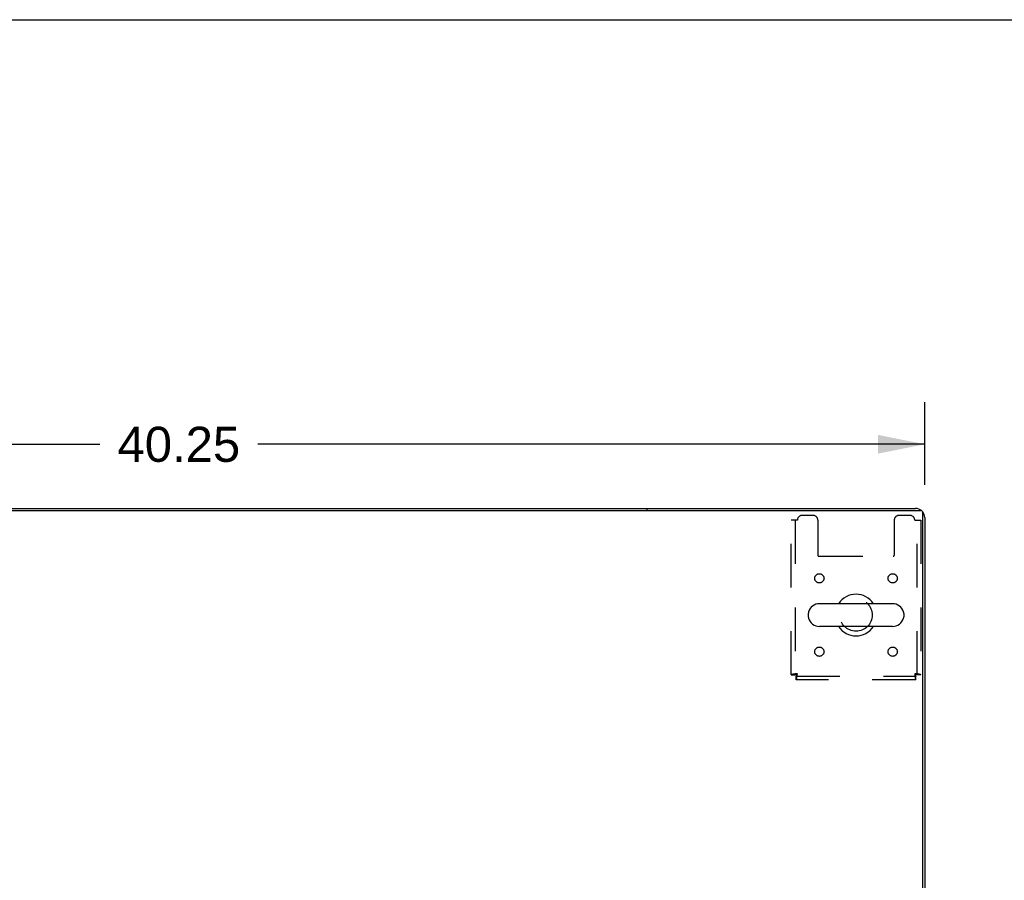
# Model space of a CAD drawing. Header units: inches. Extents: x 0 to 215, y 0 to 139.
# Tile 60 of 117: x 82 to 108, y 116 to 139. Entities that reach past the tile are written whole.
import ezdxf

# ---------------------------------------------------------------- set-up
doc = ezdxf.new("R2010")
doc.units = ezdxf.units.IN
doc.header["$LTSCALE"] = 11.804375
doc.header["$MEASUREMENT"] = 0
doc.linetypes.add('HIDDEN', pattern=[0.2, 0.1, -0.1])
doc.layers.get('0').update_dxf_attribs({"linetype": 'CONTINUOUS'})
doc.layers.add('DEFAULT_2', color=8, linetype='HIDDEN')
doc.layers.add('DIMENSIONS', color=7, linetype='CONTINUOUS')
doc.styles.get("Standard").update_dxf_attribs({"font": 'arial.ttf'})
doc.dimstyles.new('DIMSTYLE_1', dxfattribs={"dimtxt": 0.946875, "dimasz": 1.2625, "dimexe": 0.09, "dimexo": 0.07, "dimgap": 0.0375, "dimtad": 0, "dimtih": 1, "dimtoh": 1, "dimzin": 4, "dimdsep": 46, "dimtxsty": 'Standard', "dimblk": '_FILLED', "dimblk1": '_FILLED', "dimblk2": '_FILLED', "dimcen": 0.09, "dimadec": 3, "dimazin": 1, "dimtfac": 1, "dimtdec": 3, "dimtofl": 0, "dimtmove": 0, "dimatfit": 3, "dimldrblk": '_FILLED', "dimfxl": 0, "dimtolj": 1, "dimtzin": 4, "dimarcsym": 0})

# ---------------------------------------------------------------- blocks, each defined once
blk = doc.blocks.new('_FILLED')
at = {"color": 0, "linetype": 'ByBlock'}
blk.add_solid([(0, 0), (-1, 0.2), (-1, -0.2)], dxfattribs=at)
blk = doc.blocks.new('*D1')
at = {"layer": 'DIMENSIONS', "color": 2, "linetype": 'Continuous'}
for p, q in [((66.075, 126.318), (66.075, 128.551)), ((106.325, 126.318), (106.325, 128.551)), ((66.075, 127.415), (84.073, 127.415)), ((106.325, 127.415), (88.328, 127.415))]:
    blk.add_line(p, q, dxfattribs=at)
at = {"layer": 'DIMENSIONS', "color": 2, "linetype": 'Continuous', "xscale": 1.2625, "yscale": 1.2625, "zscale": 1.2625, "rotation": 180}
blk.add_blockref('_FILLED', (66.075, 127.415), dxfattribs=at)
at = {"layer": 'DIMENSIONS', "color": 2, "linetype": 'Continuous', "xscale": 1.2625, "yscale": 1.2625, "zscale": 1.2625}
blk.add_blockref('_FILLED', (106.325, 127.415), dxfattribs=at)
at = {"layer": 'DIMENSIONS', "color": 2, "linetype": 'Continuous', "insert": (86.2, 127.888), "char_height": 0.9469, "width": 3.30878, "attachment_point": 2, "line_spacing_factor": 0.9}
blk.add_mtext('40.25', dxfattribs=at)

msp = doc.modelspace()

# ---------------------------------------------------------------- linework, layer by layer
at = {"color": 7, "linetype": 'Continuous'}
for p, q in [((0, 138.875), (214.625, 138.875)), ((73.575, 125.681), (98.825, 125.681)), ((98.825, 125.681), (98.825, 125.629)), ((105.459, 123.112), (103.484, 123.112)), ((103.184, 122.85), (103.184, 122.762)), ((105.759, 122.85), (105.759, 122.762)), ((105.459, 122.5), (103.484, 122.5))]:
    msp.add_line(p, q, dxfattribs=at)
at = {"color": 3, "linetype": 'Continuous'}
for p, q in [((98.825, 125.681), (106.079, 125.681)), ((66.187, 125.629), (106.213, 125.629)), ((106.273, 107.681), (106.273, 125.569)), ((106.325, 125.435), (106.325, 107.785))]:
    msp.add_line(p, q, dxfattribs=at)
for centre, radius, start, end in [((106.079, 125.435), 0.246, 50.5726, 90), ((106.213, 125.569), 0.06, 0, 90), ((106.079, 125.435), 0.246, 0, 39.4274)]:
    msp.add_arc(centre, radius, start, end, dxfattribs=at)
at = {"color": 7, "linetype": 'Continuous'}
for centre, radius, start, end in [((104.471, 122.806), 0.562, 32.9567, 147.0433), ((103.484, 122.806), 0.306, 90, 164.3697), ((105.459, 122.806), 0.306, 15.6303, 90), ((103.328, 122.85), 0.144, 164.3697, 180), ((103.328, 122.762), 0.144, 180, 195.6303), ((105.615, 122.85), 0.144, 0, 15.6303), ((105.615, 122.762), 0.144, 344.3697, 360), ((103.484, 122.806), 0.306, 195.6303, 270), ((104.471, 122.806), 0.562, 212.956, 327.044), ((105.459, 122.806), 0.306, 270, 344.3697)]:
    msp.add_arc(centre, radius, start, end, dxfattribs=at)
at = {"layer": 'DEFAULT_2', "color": 8, "linetype": 'HIDDEN'}
for p, q in [((103.315, 125.494), (103.013, 125.494)), ((105.929, 125.494), (105.628, 125.494)), ((102.888, 125.369), (102.721, 125.369)), ((102.721, 121.19), (102.721, 125.369)), ((102.825, 125.369), (102.825, 121.19)), ((103.44, 125.369), (103.44, 124.424)), ((105.503, 125.369), (105.503, 124.424)), ((106.054, 125.369), (106.221, 125.369)), ((106.117, 121.19), (106.117, 125.369)), ((106.221, 125.369), (106.221, 121.19)), ((103.47, 124.394), (105.473, 124.394)), ((102.721, 121.19), (102.825, 121.19)), ((102.855, 121.16), (106.087, 121.16)), ((102.855, 121.056), (102.855, 121.16)), ((106.087, 121.056), (106.087, 121.16)), ((106.221, 121.19), (106.117, 121.19)), ((106.087, 121.056), (102.855, 121.056))]:
    msp.add_line(p, q, dxfattribs=at)
for points in [[(102.888, 121.223), (102.87, 121.221), (102.851, 121.218), (102.833, 121.216), (102.816, 121.214), (102.8, 121.211), (102.784, 121.209), (102.77, 121.207), (102.758, 121.204), (102.747, 121.202), (102.738, 121.199), (102.731, 121.197), (102.726, 121.195), (102.722, 121.192), (102.721, 121.19)], [(102.888, 121.223), (102.881, 121.221), (102.874, 121.218), (102.868, 121.216), (102.861, 121.214), (102.855, 121.211), (102.849, 121.209), (102.844, 121.207), (102.839, 121.204), (102.835, 121.202), (102.832, 121.199), (102.829, 121.197), (102.827, 121.195), (102.826, 121.192), (102.825, 121.19)], [(102.855, 121.056), (102.858, 121.057), (102.86, 121.06), (102.862, 121.065), (102.865, 121.073), (102.867, 121.082), (102.87, 121.092), (102.872, 121.105), (102.874, 121.119), (102.877, 121.134), (102.879, 121.151), (102.881, 121.168), (102.884, 121.186), (102.886, 121.204), (102.888, 121.223)], [(102.855, 121.16), (102.858, 121.16), (102.86, 121.162), (102.862, 121.164), (102.865, 121.166), (102.867, 121.17), (102.87, 121.174), (102.872, 121.178), (102.874, 121.184), (102.877, 121.19), (102.879, 121.196), (102.881, 121.202), (102.884, 121.209), (102.886, 121.216), (102.888, 121.223)], [(106.221, 121.19), (106.22, 121.192), (106.217, 121.195), (106.212, 121.197), (106.205, 121.199), (106.196, 121.202), (106.185, 121.204), (106.173, 121.207), (106.159, 121.209), (106.143, 121.211), (106.127, 121.214), (106.11, 121.216), (106.092, 121.218), (106.073, 121.221), (106.054, 121.223)], [(106.054, 121.223), (106.057, 121.216), (106.059, 121.209), (106.061, 121.202), (106.064, 121.196), (106.066, 121.19), (106.069, 121.184), (106.071, 121.178), (106.073, 121.174), (106.076, 121.17), (106.078, 121.166), (106.08, 121.164), (106.083, 121.162), (106.085, 121.16), (106.087, 121.16)], [(106.117, 121.19), (106.117, 121.192), (106.116, 121.195), (106.114, 121.197), (106.111, 121.199), (106.108, 121.202), (106.104, 121.204), (106.099, 121.207), (106.094, 121.209), (106.088, 121.211), (106.082, 121.214), (106.075, 121.216), (106.068, 121.218), (106.061, 121.221), (106.054, 121.223)], [(106.054, 121.223), (106.057, 121.204), (106.059, 121.186), (106.061, 121.168), (106.064, 121.151), (106.066, 121.134), (106.069, 121.119), (106.071, 121.105), (106.073, 121.092), (106.076, 121.082), (106.078, 121.073), (106.08, 121.065), (106.083, 121.06), (106.085, 121.057), (106.087, 121.056)]]:
    msp.add_lwpolyline(points, dxfattribs=at)
for centre, radius in [((103.482, 123.796), 0.125), ((105.461, 123.796), 0.125), ((104.471, 122.806), 0.438), ((103.482, 121.816), 0.125), ((105.461, 121.816), 0.125)]:
    msp.add_circle(centre, radius, dxfattribs=at)
for centre, radius, start, end in [((103.013, 125.369), 0.125, 90, 180), ((103.315, 125.369), 0.125, 0, 90), ((105.628, 125.369), 0.125, 90, 180), ((105.929, 125.369), 0.125, 0, 90), ((103.47, 124.424), 0.03, 180, 270), ((105.473, 124.424), 0.03, 270, 360)]:
    msp.add_arc(centre, radius, start, end, dxfattribs=at)

# ---------------------------------------------------------------- dimensions: what is measured, and where the dimension line sits
at = {"layer": 'DIMENSIONS', "color": 2, "linetype": 'Continuous'}
dim = msp.add_linear_dim(base=(66.075, 127.415), p1=(106.325, 128.621), p2=(66.075, 128.621), angle=180, dimstyle='DIMSTYLE_1', dxfattribs=at)
dim.commit()
dim.dimension.update_dxf_attribs({"geometry": '*D1', "text_midpoint": (86.179, 127.41), "dimtype": 160})

doc.saveas('drawing.dxf')
